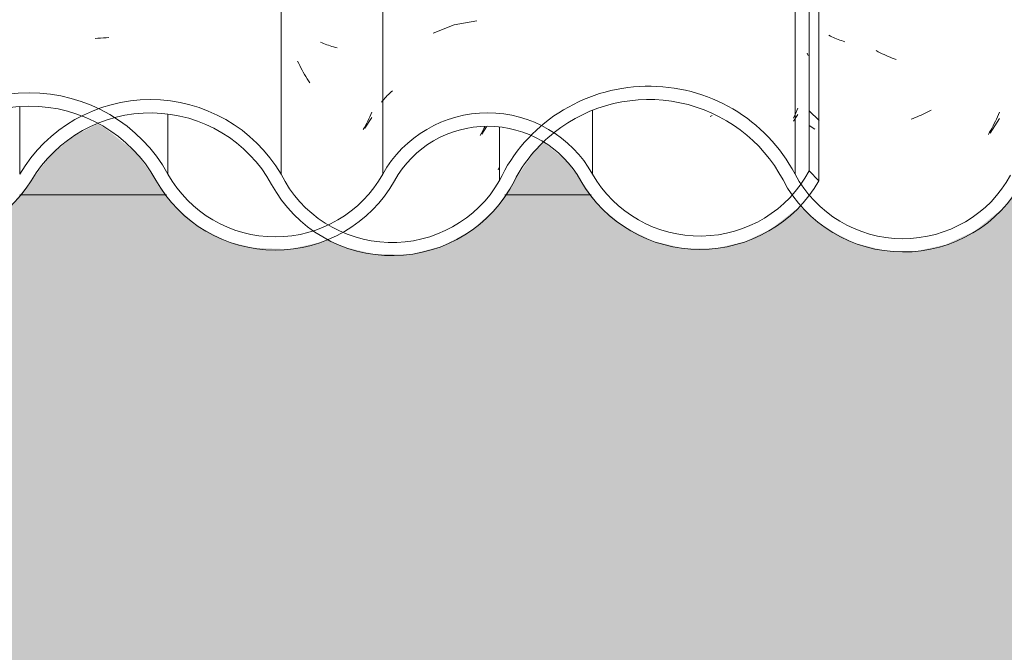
# Model space of a CAD drawing. Header units: metres. Extents: x -2.1 to 42.5, y -15.2 to 5.6.
# Tile 237 of 256: x 19.027 to 19.393, y 2.68 to 2.915. Entities that reach past the tile are written whole.
import ezdxf

# ---------------------------------------------------------------- set-up
doc = ezdxf.new("R2010")
doc.units = ezdxf.units.M
for name, color, linetype, lineweight in [('A-DETL-GENF', 7, 'Continuous', 5), ('A-GLAZ-CWMG', 7, 'Continuous', 5), ('A-WALL', 7, 'Continuous', 5), ('A-WALL-PATT', 7, 'Continuous', 50)]:
    doc.layers.add(name, color=color, linetype=linetype, lineweight=lineweight)
pattern_1 = [(0, (6.138999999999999, 0.20726), (0.4064, 0.10048), [0.01676, -0.28804, 0.01676, -0.28804, -1.626]), (0, (6.138999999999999, 0.20726), (0.4064, 0.10048), [-0.6096, 0.01676, -0.5928399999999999, 0.01676, -0.28804, -0.7112]), (0, (6.138999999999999, 0.20726), (0.4064, 0.10048), [-1.524, 0.01676, -0.18644, 0.01676, -0.49124]), (120.277, (6.291, 0.2575), (-0.2911939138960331, 0.2978186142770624), [0.01663, -0.28565, 0.01663, -1.898]), (120.277, (6.291, 0.2575), (-0.2911939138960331, 0.2978186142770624), [-0.3189, -0.28565, 0.01663, -0.58792, -1.008]), (120.277, (6.291, 0.2575), (-0.2911939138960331, 0.2978186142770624), [-1.209, 0.01663, -0.28565, 0.01663, -0.6886800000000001]), (120.277, (6.291, 0.2575), (-0.2911939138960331, 0.2978186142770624), [-1.528, -0.18489, 0.01663, -0.48717]), (239.723, (6.342000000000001, 0.45845), (-0.115211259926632, -0.3983018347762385), [0.01663, -0.28565, 0.01663, -1.898]), (239.723, (6.342000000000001, 0.45845), (-0.115211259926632, -0.3983018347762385), [-0.3189, -0.28565, 0.01663, -0.58792, -1.008]), (239.723, (6.342000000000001, 0.45845), (-0.115211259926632, -0.3983018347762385), [-1.209, 0.01663, -0.28565, 0.01663, -0.6886800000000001]), (239.723, (6.342000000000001, 0.45845), (-0.115211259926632, -0.3983018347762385), [-1.528, -0.18489, 0.01663, -0.48717])]

# ---------------------------------------------------------------- blocks, each defined once
blk = doc.blocks.new('FP_47-FACHADA 02')
at = {"layer": 'A-GLAZ-CWMG', "color": 9, "true_color": 0xc0c0c0}
for p, q in [((2.402539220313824, 2.879011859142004), (2.402162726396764, 2.878195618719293)), ((2.402904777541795, 2.879834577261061), (2.402539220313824, 2.879011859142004)), ((2.403259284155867, 2.880663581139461), (2.402904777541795, 2.879834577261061)), ((2.400968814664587, 2.875787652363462), (2.400549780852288, 2.874999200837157)), ((2.400697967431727, 2.874733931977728), (2.403259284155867, 2.878747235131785)), ((2.401377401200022, 2.876583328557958), (2.400968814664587, 2.875787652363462)), ((2.401775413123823, 2.877386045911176), (2.401377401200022, 2.876583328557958)), ((2.402162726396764, 2.878195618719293), (2.401775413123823, 2.877386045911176)), ((2.400549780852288, 2.874999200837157), (2.40012043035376, 2.874218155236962))]:
    blk.add_line(p, q, dxfattribs=at)
blk = doc.blocks.new('FP_48-FACHADA 02')
at = {"layer": 'A-GLAZ-CWMG', "color": 9, "true_color": 0xc0c0c0}
for p, q in [((2.433907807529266, 2.913168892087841), (2.426011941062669, 2.910112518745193)), ((2.442242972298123, 2.914707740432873), (2.433907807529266, 2.913168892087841)), ((2.408112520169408, 2.885920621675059), (2.408555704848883, 2.886398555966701)), ((2.408555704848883, 2.886398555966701), (2.409011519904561, 2.886868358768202)), ((2.409011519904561, 2.886868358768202), (2.409479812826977, 2.88732980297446)), ((2.409479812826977, 2.88732980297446), (2.40996042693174, 2.887782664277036)), ((2.40996042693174, 2.887782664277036), (2.410453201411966, 2.888226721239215)), ((2.410453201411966, 2.888226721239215), (2.410957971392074, 2.888661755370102)), ((2.406860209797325, 2.884440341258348), (2.407264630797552, 2.884941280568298)), ((2.407264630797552, 2.884941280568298), (2.407682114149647, 2.885434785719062)), ((2.407682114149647, 2.885434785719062), (2.408112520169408, 2.885920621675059))]:
    blk.add_line(p, q, dxfattribs=at)
blk = doc.blocks.new('FP_49-FACHADA 02')
at = {"layer": 'A-GLAZ-CWMG', "color": 9, "true_color": 0xc0c0c0}
for p, q in [((2.529780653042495, 2.879436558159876), (2.529032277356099, 2.879144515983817)), ((2.560363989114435, 2.879397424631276), (2.559927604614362, 2.878464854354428)), ((2.559967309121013, 2.877315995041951), (2.561587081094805, 2.879851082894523)), ((2.560786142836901, 2.880338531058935), (2.560363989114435, 2.879397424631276)), ((2.561193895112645, 2.881287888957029), (2.560786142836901, 2.880338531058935)), ((2.561587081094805, 2.882245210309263), (2.561193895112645, 2.881287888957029))]:
    blk.add_line(p, q, dxfattribs=at)
blk = doc.blocks.new('Rectangular Mullion - Telha Fibrocimento - Ondulada-V36-FACHADA 02')
at = {"layer": 'A-GLAZ-CWMG', "true_color": 0xc0c0c0}
h = blk.add_hatch(dxfattribs=at)
h.set_pattern_fill('FP_17', color=9, style=0, pattern_type=2)
h.set_pattern_definition([(315.081, (5.678, -0.45192), (0.2861737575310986, -0.270297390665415), [0.01667, -0.28643, 0.01667, -1.903]), (315.081, (5.678, -0.45192), (0.2861737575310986, -0.270297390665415), [-0.31978, -0.28643, 0.01667, -0.58954, -1.01]), (315.081, (5.678, -0.45192), (0.2861737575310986, -0.270297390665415), [-1.212, 0.01667, -0.28643, 0.01667, -0.69057]), (315.081, (5.678, -0.45192), (0.2861737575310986, -0.270297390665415), [-1.532, -0.1854, 0.01667, -0.4885]), (126.286, (5.785, -0.5514), (-0.2050457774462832, 0.2491345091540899), [0.00997, -0.17136, 0.00997, -1.138]), (126.286, (5.785, -0.5514), (-0.2050457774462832, 0.2491345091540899), [-0.19131, -0.17136, 0.00997, -0.35269, -0.60444]), (126.286, (5.785, -0.5514), (-0.2050457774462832, 0.2491345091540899), [-0.72533, 0.00997, -0.17136, 0.00997, -0.41314]), (126.286, (5.785, -0.5514), (-0.2050457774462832, 0.2491345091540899), [-0.91664, -0.11092, 0.00997, -0.29225]), (147.695, (5.821000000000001, -0.55693), (-0.08113296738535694, 0.02115387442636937), [0.00698, -0.11998, 0.00698, -0.79715]), (147.695, (5.821000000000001, -0.55693), (-0.08113296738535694, 0.02115387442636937), [-0.13395, -0.11998, 0.00698, -0.24695, -0.42323]), (147.695, (5.821000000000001, -0.55693), (-0.08113296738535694, 0.02115387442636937), [-0.5078699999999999, 0.00698, -0.11998, 0.00698, -0.28928]), (147.695, (5.821000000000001, -0.55693), (-0.08113296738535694, 0.02115387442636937), [-0.64182, -0.07766, 0.00698, -0.20463])])
h.paths.add_polyline_path([(2.569413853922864, 2.855217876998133), (2.569413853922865, 3.519717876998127), (2.565741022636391, 3.523380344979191), (2.56574102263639, 2.858880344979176), (2.566927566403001, 2.857697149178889)])
h = blk.add_hatch(dxfattribs=at)
h.set_pattern_fill('FP_15', color=9, style=0, pattern_type=2)
h.set_pattern_definition(pattern_1)
h.paths.add_polyline_path([(1.805361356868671, 2.827684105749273), (1.817668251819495, 2.827869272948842), (1.829568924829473, 2.830975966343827), (1.840364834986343, 2.836821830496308), (1.850671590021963, 2.846932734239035), (1.863850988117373, 2.866369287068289), (1.874417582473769, 2.875603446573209), (1.886006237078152, 2.881702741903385), (1.900632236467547, 2.884987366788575), (1.913001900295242, 2.884983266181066), (1.927128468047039, 2.881269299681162), (1.938131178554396, 2.875559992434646), (1.948315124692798, 2.866614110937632), (1.959682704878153, 2.850231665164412), (1.962697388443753, 2.854553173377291), (1.951408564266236, 2.870485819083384), (1.940586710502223, 2.879890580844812), (1.926069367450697, 2.886944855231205), (1.910596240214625, 2.890006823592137), (1.897275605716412, 2.889712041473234), (1.881177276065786, 2.884861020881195), (1.869567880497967, 2.878318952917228), (1.857668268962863, 2.866369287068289), (1.846737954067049, 2.850000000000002), (1.844110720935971, 2.846482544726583), (1.835617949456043, 2.839502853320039), (1.825685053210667, 2.834731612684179), (1.814887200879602, 2.832445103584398), (1.803849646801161, 2.832775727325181), (1.791202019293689, 2.835704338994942), (1.787051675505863, 2.833609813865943), (1.79558852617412, 2.829923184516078), (1.804553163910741, 2.827869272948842)])
h.paths.add_polyline_path([(2.00653582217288, 2.82909530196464), (2.019851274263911, 2.832714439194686), (2.029071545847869, 2.837459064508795), (2.038175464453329, 2.845376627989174), (2.052523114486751, 2.865629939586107), (2.063888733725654, 2.874860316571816), (2.075581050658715, 2.880339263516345), (2.086372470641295, 2.88289940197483), (2.099478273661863, 2.882806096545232), (2.113186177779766, 2.879074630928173), (2.121633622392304, 2.875234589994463), (2.124573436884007, 2.876436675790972), (2.123018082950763, 2.8740441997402), (2.132732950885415, 2.865677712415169), (2.147097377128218, 2.845570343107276), (2.157747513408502, 2.836943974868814), (2.16851624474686, 2.831883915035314), (2.17903347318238, 2.82947689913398), (2.190496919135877, 2.829469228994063), (2.202170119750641, 2.832272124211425), (2.213762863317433, 2.83851900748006), (2.221905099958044, 2.845522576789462), (2.236220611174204, 2.865500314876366), (2.24583787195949, 2.873773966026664), (2.25715623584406, 2.879572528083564), (2.269537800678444, 2.882569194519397), (2.282919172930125, 2.88244425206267), (2.296476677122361, 2.878736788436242), (2.306504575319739, 2.873483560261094), (2.315672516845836, 2.865661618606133), (2.330046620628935, 2.845782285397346), (2.340719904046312, 2.837211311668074), (2.351574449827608, 2.832170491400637), (2.362055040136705, 2.829810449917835), (2.373318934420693, 2.829786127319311), (2.386457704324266, 2.833297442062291), (2.395613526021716, 2.837918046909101), (2.404696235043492, 2.845621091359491), (2.417133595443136, 2.862749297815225), (2.426230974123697, 2.869830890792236), (2.432531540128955, 2.873038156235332), (2.441626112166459, 2.8752170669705), (2.451563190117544, 2.875078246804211), (2.461785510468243, 2.872169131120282), (2.462657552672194, 2.871725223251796), (2.466440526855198, 2.875321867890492), (2.461785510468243, 2.877684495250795), (2.450696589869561, 2.880127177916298), (2.441046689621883, 2.880127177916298), (2.430824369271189, 2.877684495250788), (2.421468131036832, 2.872935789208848), (2.413501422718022, 2.866146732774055), (2.40108058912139, 2.849036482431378), (2.390906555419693, 2.841061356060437), (2.383435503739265, 2.836875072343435), (2.383317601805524, 2.835500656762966), (2.381467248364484, 2.836769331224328), (2.372837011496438, 2.834707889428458), (2.36135369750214, 2.834875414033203), (2.349729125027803, 2.838147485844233), (2.341981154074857, 2.842078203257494), (2.333111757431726, 2.850000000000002), (2.317634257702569, 2.870461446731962), (2.30887909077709, 2.877953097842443), (2.294678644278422, 2.884691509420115), (2.281377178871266, 2.887497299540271), (2.26897213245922, 2.887481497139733), (2.255355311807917, 2.88417519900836), (2.243037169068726, 2.87786922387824), (2.23251372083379, 2.8688174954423), (2.218186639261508, 2.848827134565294), (2.209368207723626, 2.841019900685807), (2.206706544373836, 2.837785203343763), (2.204817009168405, 2.839151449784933), (2.200388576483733, 2.836891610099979), (2.189862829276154, 2.834373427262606), (2.178484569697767, 2.834524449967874), (2.16692493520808, 2.837762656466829), (2.158909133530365, 2.841886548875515), (2.150002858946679, 2.850000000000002), (2.13474897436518, 2.870461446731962), (2.124842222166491, 2.87865200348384), (2.110916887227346, 2.885120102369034), (2.097179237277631, 2.887827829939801), (2.085380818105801, 2.887783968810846), (2.071698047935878, 2.884426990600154), (2.059210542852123, 2.877956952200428), (2.048630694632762, 2.868742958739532), (2.034302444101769, 2.848511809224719), (2.026102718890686, 2.841441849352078), (2.01643544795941, 2.836508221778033), (2.005857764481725, 2.833995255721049), (1.99497926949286, 2.834047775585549), (1.982650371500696, 2.837591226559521), (1.974808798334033, 2.841689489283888), (1.965518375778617, 2.850000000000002), (1.962881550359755, 2.845621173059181), (1.971932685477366, 2.83764464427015), (1.984426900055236, 2.831601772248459), (1.99497926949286, 2.829132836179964), (2.005857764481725, 2.829097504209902)])
h.paths.add_polyline_path([(1.463163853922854, 2.830000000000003), (1.476379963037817, 2.831718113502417), (1.488698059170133, 2.836755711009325), (1.499281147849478, 2.844770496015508), (1.515079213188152, 2.864385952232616), (1.525417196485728, 2.871956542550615), (1.522993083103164, 2.874044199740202), (1.524548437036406, 2.876436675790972), (1.521608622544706, 2.875234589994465), (1.510891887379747, 2.867230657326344), (1.495200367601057, 2.847729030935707), (1.485754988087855, 2.84078133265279), (1.474839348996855, 2.836423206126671), (1.463163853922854, 2.834938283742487), (1.463163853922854, 2.831718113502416)])
h.paths.add_polyline_path([(2.519214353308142, 2.830066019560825), (2.531285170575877, 2.830106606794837), (2.542686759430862, 2.832799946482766), (2.553301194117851, 2.838118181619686), (2.563696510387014, 2.847510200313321), (2.569413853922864, 2.855217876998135), (2.56574102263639, 2.858880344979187), (2.559313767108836, 2.849800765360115), (2.551433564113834, 2.842842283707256), (2.541829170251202, 2.837765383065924), (2.531113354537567, 2.835068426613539), (2.519214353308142, 2.835176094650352), (2.507640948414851, 2.838343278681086), (2.500023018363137, 2.842086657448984), (2.490958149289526, 2.850000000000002), (2.476985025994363, 2.867956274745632), (2.470966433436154, 2.87267166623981), (2.467263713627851, 2.869380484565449), (2.469592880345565, 2.867781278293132), (2.475476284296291, 2.862749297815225), (2.487951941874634, 2.845729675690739), (2.498670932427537, 2.83729426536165), (2.509775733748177, 2.832295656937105)])
h.paths.add_polyline_path([(1.632608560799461, 2.830892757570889), (1.645650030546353, 2.83256072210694), (1.657852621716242, 2.837407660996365), (1.668437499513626, 2.845124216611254), (1.683943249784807, 2.864738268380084), (1.694653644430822, 2.873030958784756), (1.70132192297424, 2.876266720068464), (1.695757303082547, 2.87908895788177), (1.692964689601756, 2.877947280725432), (1.680505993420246, 2.86806964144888), (1.664912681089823, 2.848597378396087), (1.655330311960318, 2.841648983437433), (1.644293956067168, 2.837294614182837), (1.632028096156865, 2.835871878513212), (1.619624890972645, 2.837726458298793), (1.614957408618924, 2.839568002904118), (1.611183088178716, 2.836891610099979), (1.60998724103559, 2.836269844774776), (1.620719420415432, 2.832366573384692), (1.632506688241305, 2.830905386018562)])
h.paths.add_polyline_path([(1.784020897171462, 2.835134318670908), (1.783588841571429, 2.837361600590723), (1.787065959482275, 2.83912561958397), (1.783292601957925, 2.841336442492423), (1.77457848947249, 2.850000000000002), (1.769527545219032, 2.857697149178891), (1.75888219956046, 2.870461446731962), (1.748993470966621, 2.877947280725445), (1.73378646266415, 2.883692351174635), (1.719401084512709, 2.885151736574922), (1.70647957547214, 2.88347244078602), (1.701780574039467, 2.881551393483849), (1.707908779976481, 2.878433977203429), (1.715745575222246, 2.880170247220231), (1.728983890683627, 2.879680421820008), (1.739426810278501, 2.877030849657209), (1.751549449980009, 2.870164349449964), (1.760502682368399, 2.861595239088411), (1.773093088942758, 2.843915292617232), (1.783588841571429, 2.835351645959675)])
h.paths.add_polyline_path([(1.606681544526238, 2.837785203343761), (1.609683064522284, 2.84164898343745), (1.598941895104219, 2.850000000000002), (1.583550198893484, 2.868302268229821), (1.571054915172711, 2.876556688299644), (1.558884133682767, 2.880777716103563), (1.547322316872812, 2.882127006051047), (1.53401915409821, 2.880309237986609), (1.526721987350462, 2.877325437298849), (1.530895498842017, 2.873745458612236), (1.53643106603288, 2.875792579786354), (1.547948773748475, 2.877210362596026), (1.560659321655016, 2.875383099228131), (1.57218034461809, 2.870461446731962), (1.580762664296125, 2.864247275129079), (1.596723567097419, 2.844985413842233), (1.604792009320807, 2.839151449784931)])
at = {"layer": 'A-GLAZ-CWMG'}
for p, q in [((2.565741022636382, 2.858880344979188), (2.565741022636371, 3.523380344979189)), ((2.407369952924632, 2.857697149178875), (2.407369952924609, 3.522197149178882)), ((2.569413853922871, 2.855217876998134), (2.569413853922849, 3.519717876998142)), ((2.327522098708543, 2.857697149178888), (2.327522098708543, 2.879991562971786)), ((2.485239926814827, 2.857697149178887), (2.485239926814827, 2.881286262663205)), ((2.56941385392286, 2.85521787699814), (2.565741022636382, 2.858880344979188))]:
    blk.add_line(p, q, dxfattribs=at)
for centre, major_axis, ratio, start_param, end_param in [((2.276020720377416, 2.829858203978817), (0.0586927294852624, 0), 0.9889363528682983, 0.5002251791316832, 2.643943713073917), ((2.276020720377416, 2.829858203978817), (0.0536934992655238, 0), 0.9889363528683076, 0.5020134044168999, 2.643685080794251), ((2.446304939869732, 2.83646605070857), (0.04446161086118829, 0), 0.9889363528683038, 0.5039148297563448, 2.637677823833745), ((2.446304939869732, 2.83646605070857), (0.03946288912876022, 0), 0.9889363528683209, 0.5012158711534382, 2.640376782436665), ((2.367446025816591, 2.879488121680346), (0.04560099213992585, 0), 0.9889363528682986, 3.645907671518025, 5.778870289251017), ((2.525163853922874, 2.880022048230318), (0.04586431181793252, 0), 0.988936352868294, 3.656214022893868, 5.798286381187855), ((2.367446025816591, 2.879488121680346), (0.05060000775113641, 0), 0.9889363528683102, 3.643606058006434, 5.776804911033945), ((2.525163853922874, 2.880022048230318), (0.05086405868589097, 0), 0.9889363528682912, 3.65725568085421, 5.76752227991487)]:
    blk.add_ellipse(centre, major_axis=major_axis, ratio=ratio, start_param=start_param, end_param=end_param, dxfattribs=at)
for name in ['FP_48-FACHADA 02', 'FP_49-FACHADA 02', 'FP_47-FACHADA 02']:
    blk.add_blockref(name, (0, 0), dxfattribs=at)
blk = doc.blocks.new('FP_54-FACHADA 02')
at = {"layer": 'A-GLAZ-CWMG', "color": 9, "true_color": 0xc0c0c0}
for p, q in [((2.300544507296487, 2.908085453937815), (2.301535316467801, 2.908184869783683)), ((2.301535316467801, 2.908184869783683), (2.302532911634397, 2.908265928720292)), ((2.302532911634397, 2.908265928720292), (2.303536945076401, 2.908328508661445)), ((2.303536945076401, 2.908328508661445), (2.304547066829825, 2.908372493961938)), ((2.304547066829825, 2.908372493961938), (2.305562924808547, 2.908397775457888))]:
    blk.add_line(p, q, dxfattribs=at)
blk = doc.blocks.new('FP_55-FACHADA 02')
at = {"layer": 'A-GLAZ-CWMG', "color": 9, "true_color": 0xc0c0c0}
for p, q in [((2.384797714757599, 2.906481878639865), (2.38421807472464, 2.906740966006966)), ((2.385386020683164, 2.906233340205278), (2.384797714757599, 2.906481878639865)), ((2.38598279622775, 2.905995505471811), (2.385386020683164, 2.906233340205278)), ((2.386587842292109, 2.90576852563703), (2.38598279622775, 2.905995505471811)), ((2.387200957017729, 2.905552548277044), (2.386587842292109, 2.90576852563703)), ((2.387821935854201, 2.905347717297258), (2.387200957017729, 2.905552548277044)), ((2.388450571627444, 2.905154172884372), (2.387821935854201, 2.905347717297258)), ((2.389086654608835, 2.904972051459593), (2.388450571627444, 2.905154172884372)), ((2.389729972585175, 2.904801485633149), (2.389086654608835, 2.904972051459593)), ((2.390380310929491, 2.904642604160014), (2.389729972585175, 2.904801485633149)), ((2.376104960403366, 2.898843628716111), (2.37570433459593, 2.89968884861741)), ((2.376517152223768, 2.89800575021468), (2.376104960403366, 2.898843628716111)), ((2.37694077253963, 2.897175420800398), (2.376517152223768, 2.89800575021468)), ((2.377375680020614, 2.896352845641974), (2.37694077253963, 2.897175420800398)), ((2.377821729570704, 2.895538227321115), (2.377375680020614, 2.896352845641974)), ((2.378278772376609, 2.894731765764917), (2.377821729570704, 2.895538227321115)), ((2.378746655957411, 2.893933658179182), (2.378278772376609, 2.894731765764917)), ((2.379225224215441, 2.893144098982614), (2.378746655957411, 2.893933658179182)), ((2.379714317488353, 2.892363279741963), (2.379225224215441, 2.893144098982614)), ((2.380213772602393, 2.891591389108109), (2.379714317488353, 2.892363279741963)), ((2.444027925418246, 2.872894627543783), (2.443553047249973, 2.872037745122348)), ((2.44449044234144, 2.873760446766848), (2.444027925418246, 2.872894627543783)), ((2.44413498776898, 2.872551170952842), (2.445867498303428, 2.8752170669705)), ((2.444940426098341, 2.874634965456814), (2.44449044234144, 2.873760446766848)), ((2.445228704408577, 2.8752170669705), (2.444940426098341, 2.874634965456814))]:
    blk.add_line(p, q, dxfattribs=at)
blk = doc.blocks.new('FP_56-FACHADA 02')
at = {"layer": 'A-GLAZ-CWMG', "color": 9, "true_color": 0xc0c0c0}
blk.add_line((2.450623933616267, 2.860195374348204), (2.450168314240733, 2.859243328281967), dxfattribs=at)
blk = doc.blocks.new('FP_57-FACHADA 02')
at = {"layer": 'A-GLAZ-CWMG', "color": 9, "true_color": 0xc0c0c0}
for p, q in [((2.57363402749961, 2.908983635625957), (2.573077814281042, 2.909267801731)), ((2.574199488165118, 2.908709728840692), (2.57363402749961, 2.908983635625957)), ((2.574774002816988, 2.908446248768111), (2.574199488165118, 2.908709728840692)), ((2.575357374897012, 2.908193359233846), (2.574774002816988, 2.908446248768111)), ((2.575949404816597, 2.907951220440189), (2.575357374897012, 2.908193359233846)), ((2.57654989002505, 2.907719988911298), (2.575949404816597, 2.907951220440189)), ((2.577158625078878, 2.907499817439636), (2.57654989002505, 2.907719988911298)), ((2.577775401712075, 2.907290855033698), (2.577158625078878, 2.907499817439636)), ((2.578400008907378, 2.907093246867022), (2.577775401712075, 2.907290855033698)), ((2.579032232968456, 2.906907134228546), (2.578400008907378, 2.907093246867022)), ((2.565428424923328, 2.901729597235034), (2.565060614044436, 2.902592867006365)), ((2.591428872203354, 2.903186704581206), (2.590698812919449, 2.903577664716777)), ((2.592162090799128, 2.902809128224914), (2.591428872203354, 2.903186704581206)), ((2.592898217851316, 2.902444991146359), (2.592162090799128, 2.902809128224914)), ((2.593637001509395, 2.902094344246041), (2.592898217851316, 2.902444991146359)), ((2.594378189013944, 2.901757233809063), (2.593637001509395, 2.902094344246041)), ((2.59512152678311, 2.901433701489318), (2.594378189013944, 2.901757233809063)), ((2.595866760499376, 2.901123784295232), (2.59512152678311, 2.901433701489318)), ((2.596613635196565, 2.900827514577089), (2.595866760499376, 2.901123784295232)), ((2.597361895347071, 2.900544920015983), (2.596613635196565, 2.900827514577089)), ((2.598111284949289, 2.900276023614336), (2.597361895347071, 2.900544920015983)), ((2.60591291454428, 2.878979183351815), (2.605167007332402, 2.878674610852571)), ((2.606657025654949, 2.879297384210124), (2.60591291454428, 2.878979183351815)), ((2.607399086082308, 2.879629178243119), (2.606657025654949, 2.879297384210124)), ((2.608138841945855, 2.879974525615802), (2.607399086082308, 2.879629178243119)), ((2.608876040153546, 2.880333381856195), (2.608138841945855, 2.879974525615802)), ((2.609610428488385, 2.88070569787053), (2.608876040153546, 2.880333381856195)), ((2.610341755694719, 2.881091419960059), (2.609610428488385, 2.88070569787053)), ((2.61106977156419, 2.881490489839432), (2.610341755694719, 2.881091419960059)), ((2.635722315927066, 2.878998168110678), (2.635340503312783, 2.878152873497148)), ((2.636092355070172, 2.87985027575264), (2.635722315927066, 2.878998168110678)), ((2.636450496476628, 2.880708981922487), (2.636092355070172, 2.87985027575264)), ((2.604419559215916, 2.8783836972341), (2.603670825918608, 2.878106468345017)), ((2.605167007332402, 2.878674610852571), (2.604419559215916, 2.8783836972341)), ((2.632950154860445, 2.872941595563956), (2.636450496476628, 2.878313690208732)), ((2.634125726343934, 2.875659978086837), (2.633698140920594, 2.87484403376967)), ((2.634542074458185, 2.876483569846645), (2.634125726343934, 2.875659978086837)), ((2.63494704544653, 2.877314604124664), (2.634542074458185, 2.876483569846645)), ((2.635340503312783, 2.878152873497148), (2.63494704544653, 2.877314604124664)), ((2.632809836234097, 2.873235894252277), (2.632349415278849, 2.872444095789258)), ((2.633259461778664, 2.874035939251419), (2.632809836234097, 2.873235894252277)), ((2.633698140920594, 2.87484403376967), (2.633259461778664, 2.874035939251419))]:
    blk.add_line(p, q, dxfattribs=at)
blk = doc.blocks.new('Rectangular Mullion - Telha Fibrocimento - Ondulada-V50-FACHADA 02')
at = {"layer": 'A-GLAZ-CWMG', "true_color": 0xc0c0c0}
h = blk.add_hatch(dxfattribs=at)
h.set_pattern_fill('FP_15', color=9, style=0, pattern_type=2)
h.set_pattern_definition(pattern_1)
h.paths.add_polyline_path([(2.40538635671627, 2.827684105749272), (2.417693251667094, 2.827869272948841), (2.429593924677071, 2.830975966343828), (2.440389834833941, 2.836821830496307), (2.450696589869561, 2.846932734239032), (2.46387598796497, 2.86636928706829), (2.474006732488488, 2.875374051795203), (2.486031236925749, 2.881702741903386), (2.501332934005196, 2.884989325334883), (2.51302690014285, 2.884983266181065), (2.527153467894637, 2.881269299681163), (2.538156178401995, 2.875559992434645), (2.548340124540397, 2.866614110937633), (2.559707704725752, 2.850231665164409), (2.562722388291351, 2.854553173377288), (2.551433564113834, 2.870485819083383), (2.540611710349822, 2.879890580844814), (2.526094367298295, 2.886944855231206), (2.510621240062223, 2.890006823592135), (2.49730060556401, 2.889712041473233), (2.481202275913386, 2.884861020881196), (2.469592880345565, 2.878318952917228), (2.457693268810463, 2.86636928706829), (2.446762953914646, 2.850000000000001), (2.444135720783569, 2.84648254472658), (2.435642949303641, 2.839502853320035), (2.425710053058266, 2.834731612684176), (2.414912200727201, 2.832445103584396), (2.403874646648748, 2.832775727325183), (2.391227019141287, 2.835704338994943), (2.387076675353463, 2.833609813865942), (2.393395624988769, 2.830431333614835), (2.403874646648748, 2.828030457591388)])
h.paths.add_polyline_path([(2.606560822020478, 2.829095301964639), (2.618341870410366, 2.831924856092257), (2.629096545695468, 2.837459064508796), (2.638200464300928, 2.845376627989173), (2.652548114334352, 2.865629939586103), (2.662252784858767, 2.874007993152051), (2.673687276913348, 2.879875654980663), (2.686201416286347, 2.882899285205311), (2.699503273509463, 2.882806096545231), (2.713211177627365, 2.879074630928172), (2.723043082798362, 2.874044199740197), (2.732757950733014, 2.865677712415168), (2.747122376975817, 2.845570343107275), (2.757772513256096, 2.836943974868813), (2.76854124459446, 2.831883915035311), (2.77905847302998, 2.829476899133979), (2.790521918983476, 2.829469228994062), (2.80219511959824, 2.832272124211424), (2.812866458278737, 2.837726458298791), (2.821930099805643, 2.845522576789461), (2.836245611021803, 2.865500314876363), (2.84586287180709, 2.873773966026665), (2.857181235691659, 2.879572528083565), (2.869562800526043, 2.882569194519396), (2.882944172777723, 2.882444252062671), (2.896501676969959, 2.878736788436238), (2.906045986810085, 2.873896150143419), (2.915697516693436, 2.86566161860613), (2.930071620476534, 2.845782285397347), (2.940931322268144, 2.837116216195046), (2.95159944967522, 2.832170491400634), (2.962080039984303, 2.829810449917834), (2.973343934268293, 2.82978612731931), (2.984980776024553, 2.83253947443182), (2.995638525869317, 2.8379180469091), (3.004721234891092, 2.84562109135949), (3.017158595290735, 2.862749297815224), (3.024236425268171, 2.868802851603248), (3.032556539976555, 2.873038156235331), (3.041651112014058, 2.875217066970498), (3.051588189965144, 2.87507824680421), (3.061810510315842, 2.872169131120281), (3.068423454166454, 2.868802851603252), (3.075501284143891, 2.862749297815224), (3.087976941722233, 2.845729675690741), (3.097051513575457, 2.838118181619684), (3.109800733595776, 2.832295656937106), (3.120421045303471, 2.830066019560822), (3.131310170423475, 2.830106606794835), (3.142711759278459, 2.832799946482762), (3.153326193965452, 2.838118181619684), (3.162400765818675, 2.845729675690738), (3.169438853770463, 2.855217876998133), (3.165766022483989, 2.858880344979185), (3.159564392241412, 2.850000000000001), (3.151458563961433, 2.842842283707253), (3.141854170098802, 2.837765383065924), (3.131138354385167, 2.835068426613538), (3.119239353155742, 2.835176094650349), (3.107665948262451, 2.838343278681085), (3.100048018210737, 2.842086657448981), (3.090983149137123, 2.850000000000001), (3.07913345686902, 2.86614673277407), (3.07116674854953, 2.872935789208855), (3.061810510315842, 2.877684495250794), (3.051008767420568, 2.880127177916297), (3.041071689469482, 2.880127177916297), (3.030849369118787, 2.877684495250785), (3.021493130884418, 2.872935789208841), (3.013526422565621, 2.866146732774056), (3.001105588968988, 2.849036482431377), (2.992935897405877, 2.842078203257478), (2.983342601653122, 2.837211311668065), (2.972862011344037, 2.834707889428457), (2.96137869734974, 2.8348754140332), (2.949754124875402, 2.838147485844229), (2.940931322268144, 2.842993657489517), (2.933136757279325, 2.850000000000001), (2.919451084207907, 2.868928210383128), (2.908904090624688, 2.877953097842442), (2.89470364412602, 2.884691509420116), (2.882309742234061, 2.887498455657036), (2.868997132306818, 2.887481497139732), (2.85544810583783, 2.884209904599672), (2.843062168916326, 2.877869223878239), (2.832538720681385, 2.868817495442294), (2.818211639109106, 2.848827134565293), (2.810037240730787, 2.841802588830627), (2.800413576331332, 2.836891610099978), (2.789887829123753, 2.834373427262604), (2.778509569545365, 2.834524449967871), (2.766949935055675, 2.837762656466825), (2.758934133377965, 2.841886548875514), (2.750027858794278, 2.850000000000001), (2.736397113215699, 2.869069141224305), (2.72574751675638, 2.878204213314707), (2.71203291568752, 2.884861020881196), (2.697204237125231, 2.8878278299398), (2.685405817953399, 2.887783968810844), (2.671723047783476, 2.884426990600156), (2.659235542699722, 2.877956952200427), (2.648655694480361, 2.868742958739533), (2.634327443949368, 2.848511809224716), (2.626127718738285, 2.841441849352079), (2.616460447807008, 2.83650822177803), (2.605882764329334, 2.833995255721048), (2.595004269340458, 2.834047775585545), (2.582675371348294, 2.837591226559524), (2.574833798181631, 2.841689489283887), (2.565543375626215, 2.850000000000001), (2.562906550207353, 2.845621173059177), (2.573835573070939, 2.836662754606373), (2.584451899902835, 2.831601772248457), (2.595004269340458, 2.829132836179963), (2.605882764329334, 2.8290975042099)])
h.paths.add_polyline_path([(2.063188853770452, 2.83), (2.076404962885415, 2.831718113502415), (2.088723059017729, 2.83675571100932), (2.099306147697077, 2.844770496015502), (2.11510421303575, 2.864385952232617), (2.125442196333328, 2.871956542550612), (2.123018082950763, 2.874044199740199), (2.124573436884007, 2.876436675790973), (2.121633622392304, 2.875234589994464), (2.110916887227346, 2.867230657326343), (2.095225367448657, 2.847729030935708), (2.085779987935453, 2.84078133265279), (2.074864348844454, 2.836423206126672), (2.063188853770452, 2.834938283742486)])
h.paths.add_polyline_path([(2.23263356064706, 2.830892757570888), (2.245675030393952, 2.832560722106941), (2.257877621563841, 2.837407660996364), (2.268462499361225, 2.845124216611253), (2.283968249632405, 2.864738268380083), (2.294678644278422, 2.873030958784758), (2.301346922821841, 2.876266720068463), (2.295782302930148, 2.879088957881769), (2.292989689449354, 2.877947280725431), (2.281377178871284, 2.869156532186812), (2.264937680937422, 2.848597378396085), (2.255355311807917, 2.841648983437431), (2.244318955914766, 2.837294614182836), (2.232531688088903, 2.835811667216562), (2.219649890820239, 2.837726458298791), (2.214982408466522, 2.839568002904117), (2.211208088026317, 2.83689161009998), (2.210012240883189, 2.836269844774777), (2.220744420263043, 2.832366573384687), (2.232531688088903, 2.830905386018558)])
h.paths.add_polyline_path([(2.384045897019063, 2.835134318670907), (2.383613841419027, 2.837361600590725), (2.387090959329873, 2.839125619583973), (2.383317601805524, 2.841336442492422), (2.374603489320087, 2.850000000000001), (2.369552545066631, 2.857697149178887), (2.358907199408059, 2.870461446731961), (2.349018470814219, 2.877947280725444), (2.333811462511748, 2.883692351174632), (2.319426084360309, 2.885151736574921), (2.306504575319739, 2.883472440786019), (2.301805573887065, 2.881551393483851), (2.307933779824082, 2.878433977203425), (2.315770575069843, 2.88017024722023), (2.327799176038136, 2.879987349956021), (2.339451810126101, 2.877030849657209), (2.351574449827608, 2.87016434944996), (2.360527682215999, 2.861595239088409), (2.373118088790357, 2.843915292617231), (2.383613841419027, 2.835351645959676)])
h.paths.add_polyline_path([(2.206706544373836, 2.837785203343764), (2.209708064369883, 2.841648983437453), (2.198966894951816, 2.850000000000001), (2.184069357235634, 2.867948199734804), (2.17107991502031, 2.876556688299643), (2.158909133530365, 2.880777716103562), (2.147347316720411, 2.882127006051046), (2.134044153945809, 2.880309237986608), (2.12674698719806, 2.877325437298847), (2.130920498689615, 2.873745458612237), (2.136456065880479, 2.875792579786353), (2.147973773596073, 2.877210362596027), (2.160684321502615, 2.875383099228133), (2.172205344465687, 2.870461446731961), (2.180787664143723, 2.864247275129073), (2.196748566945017, 2.844985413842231), (2.204817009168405, 2.839151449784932)])
at = {"layer": 'A-GLAZ-CWMG'}
for p, q in [((2.369552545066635, 2.857697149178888), (2.369552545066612, 3.522197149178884)), ((2.56053180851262, 2.857697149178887), (2.560531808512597, 3.522197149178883)), ((2.272455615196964, 2.857697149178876), (2.272455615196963, 2.882575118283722)), ((2.450696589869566, 2.855266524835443), (2.450696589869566, 2.875217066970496))]:
    blk.add_line(p, q, dxfattribs=at)
for centre, major_axis, ratio, start_param, end_param in [((2.50621662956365, 2.829858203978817), (0.06117665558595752, 0), 0.988936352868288, 0.4781632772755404, 2.708176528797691), ((2.50621662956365, 2.829858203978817), (0.05617635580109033, 0), 0.9889363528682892, 0.4798968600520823, 2.248291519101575), ((2.321004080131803, 2.829858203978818), (0.056119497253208, 0), 0.9889363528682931, 0.5254648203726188, 2.616127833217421), ((2.321004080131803, 2.829858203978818), (0.05114338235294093, 0), 0.9889363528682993, 0.4944699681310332, 2.616374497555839), ((2.50621662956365, 2.829858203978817), (0.05617635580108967, 0), 0.9889363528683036, 2.248659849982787, 2.667557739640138), ((2.410772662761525, 2.877641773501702), (0.04588939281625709, 0), 0.9889363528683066, 3.596619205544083, 5.767598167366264), ((2.60066313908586, 2.878511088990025), (0.04531546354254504, 0), 0.9889363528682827, 3.62460678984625, 5.790407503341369), ((2.232531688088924, 2.882368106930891), (0.05205132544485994, 0), 0.9889363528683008, 3.701091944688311, 5.727600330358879), ((2.410772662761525, 2.877641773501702), (0.05080290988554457, 0), 0.9889363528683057, 3.634676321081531, 5.820527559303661), ((2.60066313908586, 2.878511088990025), (0.0503154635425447, 0), 0.9889363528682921, 3.622189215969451, 5.796020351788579)]:
    blk.add_ellipse(centre, major_axis=major_axis, ratio=ratio, start_param=start_param, end_param=end_param, dxfattribs=at)
for name in ['FP_54-FACHADA 02', 'FP_56-FACHADA 02', 'FP_55-FACHADA 02', 'FP_57-FACHADA 02']:
    blk.add_blockref(name, (0, 0), dxfattribs=at)

msp = doc.modelspace()

# ---------------------------------------------------------------- hatches: boundary and pattern name
at = {"layer": 'A-DETL-GENF', "true_color": 0xdbcc9e}
h = msp.add_hatch(color=9, dxfattribs=at)
h.paths.add_polyline_path([(21.89796461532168, -0.06000000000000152), (25.0883970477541, -0.06000000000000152), (25.0883970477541, -0.04000000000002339), (17.41839704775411, -0.04000000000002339), (17.41839704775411, -0.06000000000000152), (21.82876771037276, -0.06000000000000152)])
h.paths.add_polyline_path([(20.85920976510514, 2.589999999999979), (25.0883970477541, 2.589999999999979), (25.0883970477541, 2.709999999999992), (21.1784970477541, 2.709999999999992), (21.1784970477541, 2.650000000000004), (20.57849704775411, 2.650000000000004), (20.57849704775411, 2.709999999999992), (17.41839704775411, 2.709999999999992), (17.41839704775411, 2.589999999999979), (20.4713865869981, 2.589999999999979)])
at = {"layer": 'A-WALL', "true_color": 0xdbcc9e}
msp.add_hatch(color=9, dxfattribs=at).paths.add_polyline_path([(17.5733970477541, 2.709999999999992), (20.0559970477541, 2.709999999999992), (20.0559970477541, 2.850000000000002), (19.92037728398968, 2.850000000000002), (19.91611635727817, 2.844812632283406), (19.9062674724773, 2.837182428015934), (19.89666307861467, 2.832597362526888), (19.88594726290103, 2.830066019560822), (19.8740482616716, 2.830066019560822), (19.86247485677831, 2.832799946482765), (19.85039485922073, 2.839347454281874), (19.84278585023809, 2.845729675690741), (19.83961824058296, 2.850000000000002), (19.76272407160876, 2.850000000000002), (19.75953014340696, 2.845621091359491), (19.74904702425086, 2.83721131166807), (19.73815151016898, 2.83215187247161), (19.72759360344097, 2.829787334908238), (19.7161876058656, 2.829811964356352), (19.70456303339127, 2.832615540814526), (19.69392913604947, 2.838040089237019), (19.6848805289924, 2.845782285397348), (19.68183240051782, 2.850000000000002), (19.57994463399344, 2.850000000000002), (19.57673900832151, 2.845522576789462), (19.56604199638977, 2.836891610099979), (19.5552224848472, 2.831844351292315), (19.54461934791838, 2.829469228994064), (19.53331847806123, 2.829476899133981), (19.52164894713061, 2.832294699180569), (19.51098473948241, 2.837762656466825), (19.50182864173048, 2.845714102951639), (19.49876853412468, 2.850000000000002), (19.39626252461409, 2.850000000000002), (19.39300937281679, 2.845376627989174), (19.38205767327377, 2.83650822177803), (19.37126935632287, 2.831472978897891), (19.36061400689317, 2.829097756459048), (19.34924628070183, 2.82913467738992), (19.33748427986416, 2.83204069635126), (19.32676659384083, 2.837644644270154), (19.31705531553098, 2.845621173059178), (19.3062424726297, 2.837182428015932), (19.29663807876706, 2.832597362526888), (19.28592226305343, 2.830066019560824), (19.27402326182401, 2.830066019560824), (19.26244985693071, 2.832799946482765), (19.25183542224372, 2.838118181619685), (19.2427608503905, 2.845729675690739), (19.23959324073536, 2.850000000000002), (19.20755575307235, 2.850000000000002), (19.2042561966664, 2.845063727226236), (19.1951987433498, 2.836821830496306), (19.18440283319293, 2.830975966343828), (19.17250216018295, 2.827869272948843), (19.15868355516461, 2.828030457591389), (19.14804543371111, 2.830511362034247), (19.14126661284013, 2.83329744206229), (19.13812651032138, 2.83215187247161), (19.12756860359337, 2.829787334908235), (19.11400546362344, 2.83033221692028), (19.10453803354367, 2.832615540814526), (19.09390413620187, 2.838040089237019), (19.0848555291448, 2.845782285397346), (19.08117513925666, 2.850000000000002), (19.02726452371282, 2.849985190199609), (19.02327140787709, 2.845124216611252), (19.01240192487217, 2.837294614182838), (18.99912786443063, 2.832387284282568), (18.98734059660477, 2.83090538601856), (18.97439449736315, 2.832510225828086), (18.96451697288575, 2.83612491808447), (18.95519748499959, 2.831844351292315), (18.94459434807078, 2.829469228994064), (18.93329347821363, 2.829476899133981), (18.92009387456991, 2.833079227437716), (18.91095973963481, 2.837762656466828), (18.90190628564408, 2.845570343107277), (18.89874353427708, 2.850000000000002), (18.85818406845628, 2.850000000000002), (18.85411505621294, 2.844770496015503), (18.84271891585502, 2.836423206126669), (18.82967325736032, 2.831517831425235), (18.81799776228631, 2.83), (18.81799776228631, 2.850000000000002), (18.7962375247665, 2.850000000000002), (18.79298437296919, 2.845376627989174), (18.78388045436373, 2.837459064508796), (18.77124435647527, 2.831472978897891), (18.76058900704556, 2.829097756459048), (18.74922128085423, 2.82913467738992), (18.73745928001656, 2.83204069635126), (18.72618228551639, 2.83813754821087), (18.71703031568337, 2.845621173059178), (18.7062174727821, 2.837182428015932), (18.69661307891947, 2.832597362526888), (18.68589726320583, 2.830066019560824), (18.6739982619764, 2.830066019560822), (18.66242485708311, 2.832799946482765), (18.65181042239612, 2.838118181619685), (18.6427358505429, 2.845729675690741), (18.63956824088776, 2.850000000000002), (18.60753075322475, 2.850000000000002), (18.6042311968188, 2.845063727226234), (18.5951737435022, 2.836821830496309), (18.58437783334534, 2.830975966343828), (18.57247716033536, 2.827869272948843), (18.55865855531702, 2.828030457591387), (18.54633430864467, 2.831359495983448), (18.54186058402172, 2.833609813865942), (18.53810151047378, 2.83215187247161), (18.52754360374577, 2.829787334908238), (18.5161376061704, 2.829811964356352), (18.50451303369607, 2.832615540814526), (18.49387913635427, 2.838040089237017), (18.48379279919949, 2.84721819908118), (18.48178240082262, 2.850000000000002), (18.42723952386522, 2.849985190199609), (18.42324640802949, 2.845124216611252), (18.41237692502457, 2.837294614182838), (18.39910286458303, 2.832387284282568), (18.38683700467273, 2.830964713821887), (18.37436949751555, 2.832510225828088), (18.36449197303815, 2.83612491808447), (18.355172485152, 2.831844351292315), (18.34456934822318, 2.829469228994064), (18.33326847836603, 2.829476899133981), (18.32159894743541, 2.832294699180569), (18.31093473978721, 2.837762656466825), (18.30188128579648, 2.845570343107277), (18.29871853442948, 2.850000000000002), (18.25815906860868, 2.850000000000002), (18.25409005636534, 2.844770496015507), (18.243506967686, 2.836755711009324), (18.22964825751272, 2.831517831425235), (18.21797276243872, 2.830000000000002), (18.21797276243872, 2.850000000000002), (18.19621252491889, 2.850000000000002), (18.1929254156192, 2.845347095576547), (18.18200767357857, 2.83650822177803), (18.17121935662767, 2.831472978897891), (18.16056400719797, 2.829097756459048), (18.14919628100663, 2.82913467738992), (18.13743428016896, 2.83204069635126), (18.12671659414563, 2.837644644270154), (18.11766545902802, 2.84562117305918), (18.11462734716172, 2.850000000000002), (18.00750575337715, 2.850000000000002), (18.0042061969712, 2.845063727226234), (17.99514874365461, 2.836821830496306), (17.98435283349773, 2.830975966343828), (17.97245216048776, 2.827869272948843), (17.95863355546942, 2.828030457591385), (17.94799543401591, 2.830511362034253), (17.93718379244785, 2.835949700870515), (17.92787699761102, 2.84391529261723), (17.92353517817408, 2.850000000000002), (17.82721452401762, 2.849985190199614), (17.82322140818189, 2.845124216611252), (17.81235192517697, 2.837294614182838), (17.79907786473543, 2.832387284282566), (17.78729059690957, 2.83090538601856), (17.77434449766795, 2.832510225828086), (17.76212281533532, 2.837309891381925), (17.75150747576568, 2.844985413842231), (17.74735512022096, 2.850000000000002), (17.65813406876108, 2.850000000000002), (17.65406505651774, 2.844770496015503), (17.64266891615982, 2.836423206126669), (17.62962325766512, 2.831517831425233), (17.61794776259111, 2.83), (17.61794776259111, 2.850000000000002), (17.5733970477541, 2.850000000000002), (17.5733970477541, 2.823429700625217)])
at = {"layer": 'A-WALL-PATT', "true_color": 0xd6d6d6}
h = msp.add_hatch(color=254, dxfattribs=at)
h.paths.add_polyline_path([(17.61794776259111, 2.850000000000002), (17.61794776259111, 2.88288314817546), (17.61339704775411, 2.88288314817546), (17.61339704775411, 2.850000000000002)])
h.paths.add_polyline_path([(17.57839704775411, 2.850000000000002), (17.5783970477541, 2.993150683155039), (17.5733970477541, 2.998206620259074), (17.5733970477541, 2.850000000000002)])
h.paths.add_polyline_path([(18.61347725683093, 2.850000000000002), (18.63956824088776, 2.850000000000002), (18.62922649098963, 2.863633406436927), (18.62204762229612, 2.869380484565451), (18.61865989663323, 2.866369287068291), (18.60753075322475, 2.850000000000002), (18.61101854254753, 2.850000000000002)])
h.paths.add_polyline_path([(17.6783970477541, 2.850000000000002), (17.74727942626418, 2.850091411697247), (17.73554657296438, 2.86424727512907), (17.72583882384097, 2.871276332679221), (17.71427256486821, 2.875740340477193), (17.70210622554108, 2.877133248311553), (17.68880306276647, 2.874964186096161), (17.6783970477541, 2.870509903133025), (17.6783970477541, 2.864385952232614)])
h.paths.add_polyline_path([(19.9434970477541, 2.850000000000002), (19.9434970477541, 2.88288314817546), (19.9284970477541, 2.88288314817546), (19.9284970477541, 2.850000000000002)])
h.paths.add_polyline_path([(19.80639709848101, 2.850000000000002), (19.83961824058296, 2.850000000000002), (19.83031019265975, 2.862749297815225), (19.82323236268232, 2.868802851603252), (19.81491224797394, 2.873038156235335), (19.80581767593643, 2.875217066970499), (19.79588059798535, 2.875078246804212), (19.78565827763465, 2.872169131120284), (19.77904533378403, 2.86880285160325), (19.7719675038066, 2.862749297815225), (19.76272407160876, 2.850000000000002), (19.80593192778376, 2.850000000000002)])
h.paths.add_polyline_path([(18.43875215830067, 2.850000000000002), (18.48178240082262, 2.850000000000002), (18.4704564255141, 2.865661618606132), (18.45881544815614, 2.874905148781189), (18.4561308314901, 2.876266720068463), (18.44777359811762, 2.872130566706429), (18.43875215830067, 2.864738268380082), (18.42725168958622, 2.850000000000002), (18.43616108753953, 2.850000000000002)])
h.paths.add_polyline_path([(17.82722668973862, 2.850000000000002), (17.92353517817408, 2.850000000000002), (17.91386563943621, 2.863595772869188), (17.90367340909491, 2.8720765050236), (17.89421071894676, 2.877030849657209), (17.8825580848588, 2.879987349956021), (17.86970396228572, 2.879987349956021), (17.85879044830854, 2.877569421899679), (17.84774859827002, 2.872130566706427), (17.83872715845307, 2.864738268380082), (17.83151298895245, 2.855217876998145)])
h.paths.add_polyline_path([(18.7962375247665, 2.850000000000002), (18.81799776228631, 2.850000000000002), (18.81799776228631, 2.874501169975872), (18.81703669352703, 2.874007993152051), (18.80733202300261, 2.865629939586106), (18.79990898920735, 2.855217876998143)])
h.paths.add_polyline_path([(19.63775308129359, 2.850000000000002), (19.68183240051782, 2.850000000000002), (19.6705064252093, 2.865661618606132), (19.66085489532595, 2.873896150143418), (19.64951255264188, 2.879648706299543), (19.63711865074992, 2.882595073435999), (19.62380604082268, 2.88243228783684), (19.61025701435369, 2.878684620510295), (19.60067178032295, 2.873773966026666), (19.59105451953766, 2.865500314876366), (19.57994463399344, 2.850000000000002), (19.63711865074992, 2.850000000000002)])
h.paths.add_polyline_path([(18.85818406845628, 2.850000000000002), (18.89874353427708, 2.850000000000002), (18.88754185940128, 2.865677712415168), (18.88042534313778, 2.871676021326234), (18.87782699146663, 2.870064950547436), (18.86991312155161, 2.864385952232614), (18.86224403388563, 2.855217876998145)])
h.paths.add_polyline_path([(18.00750575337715, 2.850000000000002), (18.11462734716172, 2.850000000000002), (18.10309903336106, 2.866614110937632), (18.09291508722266, 2.875559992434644), (18.08085327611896, 2.881818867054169), (18.07645829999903, 2.88288314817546), (18.04554386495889, 2.88288314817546), (18.04079014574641, 2.881702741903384), (18.02876564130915, 2.875374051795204), (18.01863489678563, 2.866369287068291), (18.01099354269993, 2.855217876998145)])
h.paths.add_polyline_path([(19.44101032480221, 2.850000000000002), (19.49876853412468, 2.850000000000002), (19.48756685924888, 2.865677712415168), (19.47785199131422, 2.874044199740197), (19.46641036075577, 2.879898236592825), (19.45369164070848, 2.88288314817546), (19.44021472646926, 2.882707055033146), (19.42653195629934, 2.878867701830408), (19.41706169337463, 2.874007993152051), (19.40735702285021, 2.865629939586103), (19.39626252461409, 2.850000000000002), (19.44021472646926, 2.850000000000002)])
h.paths.add_polyline_path([(19.02727668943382, 2.850000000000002), (19.08180740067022, 2.850000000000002), (19.0704814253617, 2.865661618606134), (19.05884044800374, 2.874905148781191), (19.0561558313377, 2.876266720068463), (19.04779859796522, 2.872130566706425), (19.03877715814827, 2.864738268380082), (19.03156298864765, 2.855217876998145)])
h.paths.add_polyline_path([(18.1962125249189, 2.850000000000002), (18.21797276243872, 2.850000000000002), (18.21797276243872, 2.874501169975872), (18.21701169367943, 2.874007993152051), (18.20730702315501, 2.865629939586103), (18.19988398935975, 2.855217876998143)])
h.paths.add_polyline_path([(19.21868489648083, 2.850000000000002), (19.23959324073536, 2.850000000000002), (19.23028519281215, 2.862749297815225), (19.22207262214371, 2.869380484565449), (19.21868489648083, 2.866369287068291), (19.20755575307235, 2.850000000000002), (19.21350225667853, 2.850000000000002)])
h.paths.add_polyline_path([(18.29115602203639, 2.850000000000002), (18.29871853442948, 2.850000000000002), (18.28571363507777, 2.867230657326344), (18.28040034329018, 2.871676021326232), (18.27780199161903, 2.870064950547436), (18.26988812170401, 2.864385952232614), (18.25815906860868, 2.850000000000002), (18.28988121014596, 2.850000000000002)])
h.paths.add_polyline_path([(17.61794776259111, 2.912056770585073), (17.61794776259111, 2.940568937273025), (17.61339704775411, 2.940568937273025), (17.61339704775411, 2.912056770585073)])
h.paths.add_polyline_path([(19.9284970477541, 2.912056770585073), (19.9434970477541, 2.912056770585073), (19.9434970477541, 2.940568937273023), (19.9284970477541, 2.940568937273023), (19.9284970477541, 2.917493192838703)])

# ---------------------------------------------------------------- linework, layer by layer
at = {"layer": 'A-WALL'}
for p, q in [((19.08180740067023, 2.85), (19.02727668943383, 2.85)), ((19.23959324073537, 2.85), (19.20755575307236, 2.85))]:
    msp.add_line(p, q, dxfattribs=at)

# ---------------------------------------------------------------- block references
at = {"layer": 'A-GLAZ-CWMG'}
for name in ['Rectangular Mullion - Telha Fibrocimento - Ondulada-V36-FACHADA 02', 'Rectangular Mullion - Telha Fibrocimento - Ondulada-V50-FACHADA 02']:
    msp.add_blockref(name, (16.75480890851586, 0), dxfattribs=at)

doc.saveas('drawing.dxf')
